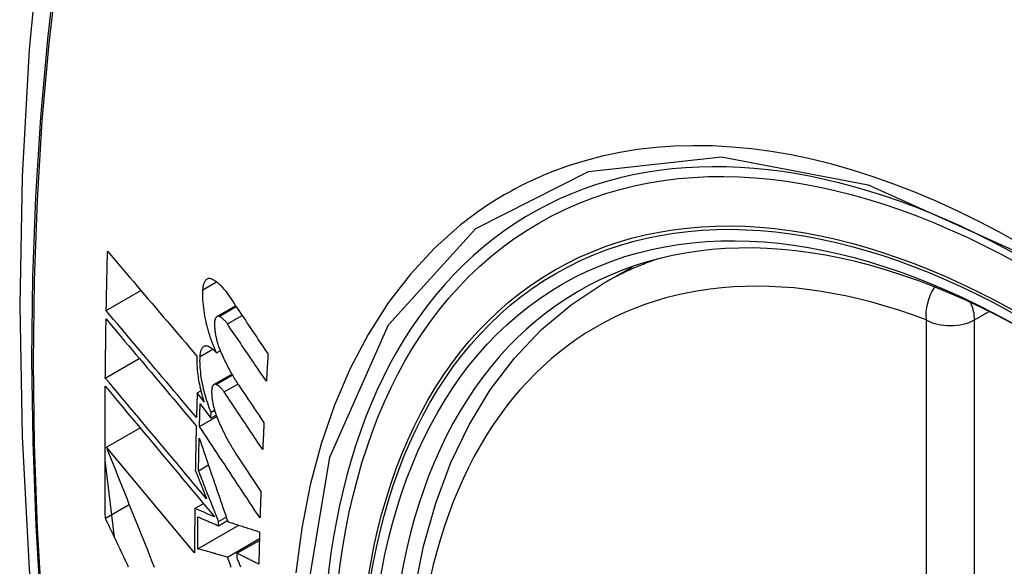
# Model space of a CAD drawing. Header units: inches. Extents: x 387.2 to 455.7, y 148.1 to 211.9.
# Tile 73 of 97: x 451.384 to 451.725, y 173.166 to 173.355. Entities that reach past the tile are written whole.
import ezdxf

# ---------------------------------------------------------------- set-up
doc = ezdxf.new("R2010")
doc.units = ezdxf.units.IN
doc.header["$MEASUREMENT"] = 0
doc.layers.add('Visible Edges(ANSI)', color=7, linetype='Continuous', lineweight=25)
doc.layers.add('Visible Tangent Edges(ANSI)', color=7, linetype='Continuous', lineweight=25)

msp = doc.modelspace()

# ---------------------------------------------------------------- linework, layer by layer
at = {"layer": 'Visible Edges(ANSI)'}
for p, q in [((451.58591, 173.26408), (451.59622, 173.27001)), ((451.41411, 173.25471), (451.42612, 173.26162)), ((451.45238, 173.25266), (451.45883, 173.25637)), ((451.45224, 173.24013), (451.45351, 173.24086)), ((451.41379, 173.23143), (451.42554, 173.2382)), ((451.45134, 173.22917), (451.45752, 173.23274)), ((451.44555, 173.22632), (451.4468, 173.22704)), ((451.44792, 173.22315), (451.44555, 173.22632)), ((451.44657, 173.22253), (451.45028, 173.21757)), ((451.45034, 173.21959), (451.45156, 173.22029)), ((451.44635, 173.21465), (451.4523, 173.21808)), ((451.45028, 173.21757), (451.45034, 173.21959)), ((451.45028, 173.21757), (451.4521, 173.21862)), ((451.41416, 173.20749), (451.4258, 173.21419)), ((451.44465, 173.17103), (451.41416, 173.20749)), ((451.45894, 173.20525), (451.46757, 173.19225)), ((451.41693, 173.17642), (451.41369, 173.20304)), ((451.44601, 173.19941), (451.44942, 173.20138)), ((451.41381, 173.183), (451.42202, 173.18773)), ((451.44472, 173.1864), (451.44767, 173.1881)), ((451.45292, 173.18183), (451.45558, 173.18336)), ((451.44574, 173.17238), (451.45996, 173.18057)), ((451.4529, 173.18039), (451.45599, 173.18216)), ((451.4529, 173.18039), (451.45292, 173.18183)), ((451.45602, 173.16958), (451.46706, 173.17594)), ((451.4593, 173.17088), (451.46704, 173.17534)), ((451.4593, 173.17088), (451.45928, 173.16923))]:
    msp.add_line(p, q, dxfattribs=at)
at = {"layer": 'Visible Edges(ANSI)', "flags": 128}
for points in [[(451.4382, 173.58901), (451.42536, 173.5509), (451.41431, 173.51166), (451.40502, 173.47137), (451.39746, 173.4301), (451.39162, 173.38791), (451.38748, 173.34487), (451.385, 173.30103), (451.38418, 173.25645), (451.385, 173.21121), (451.38742, 173.16535), (451.39145, 173.11896), (451.39704, 173.07208), (451.40419, 173.02479), (451.41287, 172.97716), (451.42306, 172.92924), (451.43473, 172.88112)], [(451.41411, 173.25471), (451.41413, 173.25556), (451.41415, 173.25642), (451.41416, 173.25727), (451.41418, 173.25812), (451.4142, 173.25898), (451.41421, 173.25983), (451.41423, 173.26068), (451.41425, 173.26154), (451.41426, 173.26239), (451.41428, 173.26324), (451.4143, 173.2641), (451.41432, 173.26495), (451.41434, 173.2658), (451.41436, 173.26666), (451.41438, 173.26751), (451.4144, 173.26837), (451.41442, 173.26922), (451.41444, 173.27008), (451.41446, 173.27093), (451.41448, 173.27179), (451.4145, 173.27264), (451.41452, 173.27349), (451.41454, 173.27435), (451.41456, 173.2752)], [(451.41456, 173.2752), (451.41582, 173.27372), (451.41709, 173.27223), (451.41836, 173.27074), (451.41964, 173.26924), (451.42091, 173.26774), (451.42219, 173.26623), (451.42348, 173.26472), (451.42476, 173.26321), (451.42605, 173.2617), (451.42734, 173.26019), (451.42863, 173.25867), (451.42993, 173.25716), (451.43122, 173.25564), (451.43252, 173.25412), (451.43381, 173.25261), (451.43511, 173.25109), (451.4364, 173.24958), (451.4377, 173.24806), (451.43899, 173.24655), (451.44028, 173.24504), (451.44158, 173.24353), (451.44287, 173.24203), (451.44415, 173.24053), (451.44544, 173.23903)], [(451.44754, 173.2619), (451.44757, 173.26228), (451.44761, 173.26264), (451.44765, 173.26299), (451.44771, 173.26332), (451.44778, 173.26364), (451.44787, 173.26394), (451.44796, 173.26421), (451.44806, 173.26447), (451.44817, 173.26471), (451.4483, 173.26493), (451.44843, 173.26513), (451.44857, 173.2653), (451.44871, 173.26545), (451.44887, 173.26558), (451.44903, 173.26568), (451.4492, 173.26577), (451.44938, 173.26583), (451.44956, 173.26587), (451.44974, 173.26588), (451.44994, 173.26587), (451.45013, 173.26584), (451.45033, 173.26579), (451.45053, 173.26571), (451.45074, 173.26561)], [(451.45074, 173.26561), (451.45098, 173.26548), (451.45122, 173.26534), (451.45147, 173.26518), (451.45171, 173.26502), (451.45196, 173.26485), (451.4522, 173.26466), (451.45245, 173.26447), (451.4527, 173.26426), (451.45294, 173.26405), (451.45319, 173.26383), (451.45344, 173.26359), (451.45368, 173.26335), (451.45393, 173.26309), (451.45418, 173.26283), (451.45442, 173.26256), (451.45467, 173.26228), (451.45491, 173.26199), (451.45516, 173.26169), (451.4554, 173.26138), (451.45564, 173.26106), (451.45588, 173.26074), (451.45612, 173.26041), (451.45636, 173.26007), (451.4566, 173.25972)], [(451.45224, 173.24013), (451.45187, 173.24094), (451.4515, 173.24178), (451.45115, 173.24263), (451.45081, 173.2435), (451.45048, 173.24439), (451.45017, 173.24529), (451.44986, 173.24621), (451.44958, 173.24714), (451.44931, 173.24807), (451.44906, 173.24902), (451.44882, 173.24997), (451.4486, 173.25093), (451.4484, 173.25188), (451.44822, 173.25284), (451.44805, 173.25379), (451.44791, 173.25474), (451.44779, 173.25568), (451.44769, 173.25662), (451.44761, 173.25754), (451.44755, 173.25845), (451.44752, 173.25934), (451.4475, 173.26021), (451.44751, 173.26106), (451.44754, 173.2619)], [(451.52063, 173.15777), (451.52379, 173.17338), (451.528, 173.18821), (451.53326, 173.20219), (451.53955, 173.21526), (451.54688, 173.22732), (451.55522, 173.23832), (451.56455, 173.24816), (451.5748, 173.25677), (451.58591, 173.26408)], [(451.4566, 173.25972), (451.45715, 173.25888), (451.45771, 173.25805), (451.45827, 173.25721), (451.45883, 173.25638), (451.45939, 173.25554), (451.45995, 173.2547), (451.46051, 173.25387), (451.46107, 173.25303), (451.46163, 173.2522), (451.46219, 173.25136), (451.46275, 173.25052), (451.46331, 173.24969), (451.46387, 173.24885), (451.46443, 173.24801), (451.46499, 173.24718), (451.46555, 173.24634), (451.46611, 173.2455), (451.46667, 173.24467), (451.46723, 173.24383), (451.46779, 173.24299), (451.46835, 173.24216), (451.46891, 173.24132), (451.46948, 173.24049), (451.47004, 173.23965)], [(451.4453, 173.2178), (451.444, 173.21933), (451.44271, 173.22086), (451.44141, 173.22239), (451.4401, 173.22393), (451.4388, 173.22547), (451.43749, 173.22702), (451.43619, 173.22856), (451.43488, 173.23011), (451.43357, 173.23166), (451.43226, 173.23321), (451.43095, 173.23476), (451.42964, 173.23631), (451.42833, 173.23785), (451.42703, 173.2394), (451.42572, 173.24095), (451.42442, 173.24249), (451.42312, 173.24403), (451.42182, 173.24557), (451.42053, 173.2471), (451.41924, 173.24863), (451.41795, 173.25016), (451.41667, 173.25168), (451.41539, 173.2532), (451.41411, 173.25471)], [(451.41379, 173.23143), (451.4138, 173.23228), (451.41381, 173.23313), (451.41382, 173.23398), (451.41383, 173.23483), (451.41384, 173.23567), (451.41385, 173.23652), (451.41386, 173.23737), (451.41387, 173.23822), (451.41388, 173.23907), (451.41389, 173.23992), (451.4139, 173.24077), (451.41391, 173.24162), (451.41392, 173.24247), (451.41393, 173.24332), (451.41394, 173.24417), (451.41396, 173.24502), (451.41397, 173.24587), (451.41398, 173.24672), (451.41399, 173.24757), (451.41401, 173.24842), (451.41402, 173.24927), (451.41403, 173.25012), (451.41405, 173.25097), (451.41406, 173.25182)], [(451.41406, 173.25182), (451.41534, 173.25031), (451.41661, 173.24879), (451.4179, 173.24727), (451.41918, 173.24574), (451.42047, 173.24421), (451.42177, 173.24268), (451.42306, 173.24114), (451.42436, 173.2396), (451.42566, 173.23805), (451.42697, 173.23651), (451.42827, 173.23496), (451.42958, 173.23341), (451.43089, 173.23186), (451.4322, 173.23031), (451.4335, 173.22876), (451.43481, 173.22721), (451.43612, 173.22566), (451.43742, 173.22412), (451.43873, 173.22257), (451.44003, 173.22103), (451.44133, 173.21949), (451.44263, 173.21795), (451.44393, 173.21642), (451.44522, 173.21489)], [(451.45315, 173.25271), (451.45304, 173.25275), (451.45293, 173.25277), (451.45281, 173.25277), (451.45271, 173.25277), (451.4526, 173.25275), (451.4525, 173.25272), (451.4524, 173.25267), (451.45231, 173.25261), (451.45222, 173.25254), (451.45213, 173.25245), (451.45205, 173.25235), (451.45197, 173.25224), (451.4519, 173.25211), (451.45184, 173.25198), (451.45178, 173.25183), (451.45172, 173.25166), (451.45168, 173.25149), (451.45164, 173.25131), (451.4516, 173.25111), (451.45158, 173.25091), (451.45155, 173.2507), (451.45154, 173.25048), (451.45153, 173.25025), (451.45153, 173.25002)], [(451.45598, 173.25012), (451.45586, 173.25029), (451.45575, 173.25045), (451.45563, 173.25061), (451.45551, 173.25076), (451.4554, 173.25091), (451.45528, 173.25105), (451.45516, 173.25119), (451.45504, 173.25132), (451.45492, 173.25145), (451.4548, 173.25157), (451.45468, 173.25169), (451.45457, 173.2518), (451.45445, 173.25191), (451.45433, 173.25201), (451.45421, 173.25211), (451.45409, 173.2522), (451.45397, 173.25228), (451.45385, 173.25236), (451.45373, 173.25243), (451.45362, 173.2525), (451.4535, 173.25256), (451.45338, 173.25262), (451.45327, 173.25267), (451.45315, 173.25271)], [(451.45153, 173.25002), (451.45154, 173.24965), (451.45156, 173.24929), (451.45158, 173.24892), (451.45161, 173.24854), (451.45164, 173.24816), (451.45169, 173.24777), (451.45174, 173.24739), (451.45179, 173.247), (451.45186, 173.2466), (451.45193, 173.24621), (451.452, 173.24582), (451.45209, 173.24542), (451.45218, 173.24503), (451.45227, 173.24464), (451.45237, 173.24425), (451.45248, 173.24386), (451.45259, 173.24347), (451.4527, 173.24309), (451.45283, 173.24271), (451.45295, 173.24234), (451.45308, 173.24197), (451.45322, 173.24161), (451.45336, 173.24125), (451.4535, 173.24089)], [(451.46945, 173.23032), (451.46889, 173.23115), (451.46833, 173.23197), (451.46777, 173.2328), (451.46721, 173.23362), (451.46664, 173.23445), (451.46608, 173.23527), (451.46552, 173.2361), (451.46496, 173.23692), (451.46439, 173.23775), (451.46383, 173.23857), (451.46327, 173.2394), (451.46271, 173.24022), (451.46214, 173.24105), (451.46158, 173.24188), (451.46102, 173.2427), (451.46046, 173.24353), (451.4599, 173.24435), (451.45934, 173.24518), (451.45878, 173.246), (451.45822, 173.24683), (451.45766, 173.24765), (451.4571, 173.24847), (451.45654, 173.2493), (451.45598, 173.25012)], [(451.44654, 173.23884), (451.44656, 173.23921), (451.4466, 173.23956), (451.44664, 173.2399), (451.4467, 173.24023), (451.44676, 173.24053), (451.44684, 173.24082), (451.44693, 173.24109), (451.44703, 173.24133), (451.44714, 173.24156), (451.44725, 173.24177), (451.44738, 173.24195), (451.44751, 173.24211), (451.44766, 173.24225), (451.44781, 173.24237), (451.44797, 173.24246), (451.44813, 173.24253), (451.4483, 173.24258), (451.44848, 173.2426), (451.44866, 173.24261), (451.44884, 173.24259), (451.44903, 173.24254), (451.44922, 173.24248), (451.44942, 173.24239), (451.44962, 173.24228)], [(451.44962, 173.24228), (451.44973, 173.24222), (451.44983, 173.24215), (451.44994, 173.24208), (451.45005, 173.24201), (451.45016, 173.24193), (451.45027, 173.24186), (451.45038, 173.24178), (451.45049, 173.2417), (451.4506, 173.24162), (451.45071, 173.24153), (451.45081, 173.24144), (451.45092, 173.24136), (451.45103, 173.24126), (451.45114, 173.24117), (451.45125, 173.24108), (451.45136, 173.24098), (451.45147, 173.24088), (451.45158, 173.24078), (451.45169, 173.24068), (451.4518, 173.24057), (451.45191, 173.24046), (451.45202, 173.24036), (451.45213, 173.24024), (451.45224, 173.24013)], [(451.4535, 173.24089), (451.45374, 173.24033), (451.45399, 173.23976), (451.45424, 173.23921), (451.45449, 173.23866), (451.45474, 173.23811), (451.45499, 173.23757), (451.45525, 173.23704), (451.45551, 173.23651), (451.45577, 173.23599), (451.45604, 173.23547), (451.4563, 173.23496), (451.45657, 173.23446), (451.45684, 173.23396), (451.45711, 173.23346), (451.45738, 173.23298), (451.45766, 173.2325), (451.45794, 173.23203), (451.45822, 173.23156), (451.4585, 173.2311), (451.45878, 173.23065), (451.45906, 173.23021), (451.45935, 173.22977), (451.45963, 173.22934), (451.45992, 173.22891)], [(451.44544, 173.23903), (451.44542, 173.23844), (451.4454, 173.23784), (451.4454, 173.23723), (451.44542, 173.2366), (451.44544, 173.23597), (451.44548, 173.23532), (451.44552, 173.23467), (451.44558, 173.23402), (451.44565, 173.23335), (451.44573, 173.23268), (451.44583, 173.23201), (451.44593, 173.23133), (451.44604, 173.23064), (451.44616, 173.22996), (451.4463, 173.22927), (451.44644, 173.22858), (451.4466, 173.22789), (451.44676, 173.2272), (451.44693, 173.22652), (451.44711, 173.22584), (451.4473, 173.22516), (451.4475, 173.22448), (451.44771, 173.22381), (451.44792, 173.22315)], [(451.45034, 173.21959), (451.45004, 173.22034), (451.44974, 173.22111), (451.44945, 173.22189), (451.44918, 173.22269), (451.44891, 173.22349), (451.44866, 173.2243), (451.44841, 173.22512), (451.44818, 173.22595), (451.44797, 173.22678), (451.44776, 173.22762), (451.44757, 173.22846), (451.4474, 173.2293), (451.44724, 173.23013), (451.44709, 173.23097), (451.44696, 173.2318), (451.44685, 173.23263), (451.44675, 173.23345), (451.44667, 173.23426), (451.4466, 173.23506), (451.44656, 173.23584), (451.44653, 173.23661), (451.44651, 173.23737), (451.44652, 173.23811), (451.44654, 173.23884)], [(451.47004, 173.23965), (451.47001, 173.23926), (451.46999, 173.23887), (451.46996, 173.23848), (451.46994, 173.2381), (451.46991, 173.23771), (451.46989, 173.23732), (451.46986, 173.23693), (451.46984, 173.23654), (451.46981, 173.23615), (451.46979, 173.23576), (451.46976, 173.23537), (451.46974, 173.23499), (451.46972, 173.2346), (451.46969, 173.23421), (451.46967, 173.23382), (451.46964, 173.23343), (451.46962, 173.23304), (451.4696, 173.23265), (451.46957, 173.23227), (451.46955, 173.23188), (451.46952, 173.23149), (451.4695, 173.2311), (451.46948, 173.23071), (451.46945, 173.23032)], [(451.44879, 173.18969), (451.44734, 173.19141), (451.44589, 173.19315), (451.44443, 173.19488), (451.44297, 173.19662), (451.44151, 173.19837), (451.44004, 173.20012), (451.43857, 173.20187), (451.4371, 173.20362), (451.43563, 173.20538), (451.43415, 173.20714), (451.43268, 173.20889), (451.43121, 173.21065), (451.42974, 173.21241), (451.42827, 173.21416), (451.4268, 173.21591), (451.42534, 173.21766), (451.42387, 173.2194), (451.42242, 173.22114), (451.42097, 173.22287), (451.41952, 173.2246), (451.41808, 173.22632), (451.41664, 173.22803), (451.41521, 173.22974), (451.41379, 173.23143)], [(451.41381, 173.183), (451.41379, 173.18489), (451.41378, 173.18678), (451.41376, 173.18867), (451.41375, 173.19056), (451.41373, 173.19245), (451.41372, 173.19434), (451.41371, 173.19624), (451.4137, 173.19813), (451.4137, 173.20003), (451.41369, 173.20192), (451.41369, 173.20382), (451.41368, 173.20572), (451.41368, 173.20762), (451.41368, 173.20952), (451.41369, 173.21142), (451.41369, 173.21332), (451.41369, 173.21522), (451.4137, 173.21712), (451.41371, 173.21902), (451.41372, 173.22093), (451.41373, 173.22284), (451.41374, 173.22474), (451.41375, 173.22665), (451.41377, 173.22856)], [(451.41377, 173.22856), (451.41529, 173.22673), (451.41683, 173.2249), (451.41837, 173.22306), (451.41993, 173.2212), (451.42149, 173.21934), (451.42305, 173.21747), (451.42463, 173.21559), (451.4262, 173.21371), (451.42779, 173.21182), (451.42937, 173.20992), (451.43096, 173.20803), (451.43255, 173.20613), (451.43415, 173.20423), (451.43574, 173.20232), (451.43734, 173.20042), (451.43893, 173.19852), (451.44052, 173.19662), (451.44211, 173.19472), (451.4437, 173.19283), (451.44528, 173.19094), (451.44686, 173.18906), (451.44843, 173.18719), (451.45, 173.18532), (451.45156, 173.18346)], [(451.45209, 173.22921), (451.45198, 173.22925), (451.45187, 173.22927), (451.45176, 173.22928), (451.45165, 173.22928), (451.45155, 173.22926), (451.45145, 173.22923), (451.45136, 173.22918), (451.45127, 173.22913), (451.45118, 173.22906), (451.4511, 173.22897), (451.45102, 173.22887), (451.45095, 173.22876), (451.45088, 173.22864), (451.45082, 173.2285), (451.45076, 173.22836), (451.45071, 173.2282), (451.45066, 173.22803), (451.45063, 173.22784), (451.4506, 173.22765), (451.45057, 173.22745), (451.45055, 173.22724), (451.45054, 173.22702), (451.45053, 173.22679), (451.45054, 173.22656)], [(451.45487, 173.2266), (451.45475, 173.22676), (451.45464, 173.22693), (451.45452, 173.22709), (451.45441, 173.22724), (451.45429, 173.22739), (451.45418, 173.22753), (451.45406, 173.22767), (451.45394, 173.2278), (451.45383, 173.22793), (451.45371, 173.22806), (451.45359, 173.22818), (451.45347, 173.22829), (451.45336, 173.2284), (451.45324, 173.2285), (451.45312, 173.2286), (451.45301, 173.22869), (451.45289, 173.22877), (451.45277, 173.22885), (451.45266, 173.22893), (451.45254, 173.229), (451.45243, 173.22906), (451.45232, 173.22912), (451.4522, 173.22917), (451.45209, 173.22921)], [(451.45992, 173.22891), (451.46028, 173.22837), (451.46065, 173.22783), (451.46101, 173.2273), (451.46137, 173.22676), (451.46173, 173.22622), (451.4621, 173.22568), (451.46246, 173.22514), (451.46282, 173.2246), (451.46319, 173.22406), (451.46355, 173.22352), (451.46392, 173.22298), (451.46428, 173.22244), (451.46464, 173.2219), (451.46501, 173.22136), (451.46537, 173.22082), (451.46573, 173.22028), (451.4661, 173.21974), (451.46646, 173.2192), (451.46683, 173.21866), (451.46719, 173.21812), (451.46755, 173.21758), (451.46792, 173.21704), (451.46828, 173.2165), (451.46864, 173.21596)], [(451.44555, 173.22632), (451.44554, 173.22597), (451.44552, 173.22561), (451.44551, 173.22526), (451.4455, 173.2249), (451.44549, 173.22455), (451.44548, 173.22419), (451.44547, 173.22384), (451.44546, 173.22348), (451.44545, 173.22312), (451.44544, 173.22277), (451.44543, 173.22241), (451.44542, 173.22206), (451.44541, 173.2217), (451.4454, 173.22135), (451.44539, 173.22099), (451.44538, 173.22064), (451.44537, 173.22028), (451.44536, 173.21993), (451.44535, 173.21957), (451.44534, 173.21922), (451.44533, 173.21886), (451.44532, 173.21851), (451.44531, 173.21815), (451.4453, 173.2178)], [(451.45054, 173.22656), (451.45055, 173.2262), (451.45057, 173.22584), (451.45059, 173.22547), (451.45062, 173.22509), (451.45066, 173.22471), (451.45071, 173.22433), (451.45076, 173.22394), (451.45082, 173.22355), (451.45089, 173.22316), (451.45096, 173.22277), (451.45104, 173.22238), (451.45112, 173.22198), (451.45122, 173.22159), (451.45131, 173.2212), (451.45141, 173.22081), (451.45152, 173.22042), (451.45163, 173.22003), (451.45175, 173.21965), (451.45187, 173.21928), (451.452, 173.2189), (451.45213, 173.21853), (451.45227, 173.21817), (451.45241, 173.21781), (451.45255, 173.21746)], [(451.46818, 173.20671), (451.46763, 173.20753), (451.46707, 173.20836), (451.46652, 173.20919), (451.46596, 173.21002), (451.46541, 173.21085), (451.46485, 173.21168), (451.4643, 173.21251), (451.46374, 173.21334), (451.46319, 173.21417), (451.46263, 173.215), (451.46208, 173.21582), (451.46152, 173.21665), (451.46097, 173.21748), (451.46041, 173.21831), (451.45986, 173.21914), (451.4593, 173.21997), (451.45875, 173.2208), (451.45819, 173.22163), (451.45764, 173.22246), (451.45708, 173.22329), (451.45653, 173.22412), (451.45597, 173.22494), (451.45542, 173.22577), (451.45487, 173.2266)], [(451.44635, 173.21465), (451.44636, 173.21498), (451.44637, 173.21531), (451.44638, 173.21563), (451.44638, 173.21596), (451.44639, 173.21629), (451.4464, 173.21662), (451.44641, 173.21695), (451.44642, 173.21727), (451.44643, 173.2176), (451.44644, 173.21793), (451.44645, 173.21826), (451.44646, 173.21859), (451.44647, 173.21892), (451.44648, 173.21924), (451.44649, 173.21957), (451.4465, 173.2199), (451.44651, 173.22023), (451.44651, 173.22056), (451.44652, 173.22089), (451.44653, 173.22121), (451.44654, 173.22154), (451.44655, 173.22187), (451.44656, 173.2222), (451.44657, 173.22253)], [(451.45255, 173.21746), (451.4528, 173.21688), (451.45304, 173.21631), (451.45329, 173.21575), (451.45354, 173.21519), (451.45379, 173.21463), (451.45404, 173.21408), (451.4543, 173.21354), (451.45456, 173.213), (451.45482, 173.21247), (451.45508, 173.21194), (451.45534, 173.21142), (451.45561, 173.21091), (451.45588, 173.2104), (451.45615, 173.2099), (451.45642, 173.20941), (451.45669, 173.20892), (451.45697, 173.20844), (451.45724, 173.20796), (451.45752, 173.20749), (451.4578, 173.20703), (451.45808, 173.20657), (451.45837, 173.20613), (451.45865, 173.20568), (451.45894, 173.20525)], [(451.44522, 173.21489), (451.4452, 173.21426), (451.44519, 173.21362), (451.44517, 173.21298), (451.44516, 173.21234), (451.44514, 173.2117), (451.44513, 173.21107), (451.44511, 173.21043), (451.4451, 173.20979), (451.44508, 173.20915), (451.44507, 173.20851), (451.44506, 173.20788), (451.44504, 173.20724), (451.44503, 173.2066), (451.44502, 173.20596), (451.445, 173.20533), (451.44499, 173.20469), (451.44498, 173.20405), (451.44496, 173.20342), (451.44495, 173.20278), (451.44494, 173.20214), (451.44493, 173.2015), (451.44492, 173.20087), (451.44491, 173.20023), (451.4449, 173.1996)], [(451.46726, 173.18308), (451.46639, 173.18439), (451.46552, 173.1857), (451.46465, 173.18702), (451.46378, 173.18833), (451.46291, 173.18965), (451.46204, 173.19097), (451.46116, 173.19228), (451.46029, 173.1936), (451.45942, 173.19492), (451.45855, 173.19624), (451.45767, 173.19756), (451.4568, 173.19887), (451.45593, 173.20019), (451.45505, 173.20151), (451.45418, 173.20283), (451.45331, 173.20414), (451.45244, 173.20546), (451.45157, 173.20678), (451.45069, 173.20809), (451.44982, 173.2094), (451.44895, 173.21072), (451.44809, 173.21203), (451.44722, 173.21334), (451.44635, 173.21465)], [(451.46864, 173.21596), (451.46862, 173.21558), (451.4686, 173.21519), (451.46858, 173.21481), (451.46856, 173.21442), (451.46854, 173.21403), (451.46852, 173.21365), (451.4685, 173.21326), (451.46848, 173.21288), (451.46847, 173.21249), (451.46845, 173.2121), (451.46843, 173.21172), (451.46841, 173.21133), (451.46839, 173.21095), (451.46837, 173.21056), (451.46835, 173.21017), (451.46833, 173.20979), (451.46831, 173.2094), (451.46829, 173.20902), (451.46828, 173.20863), (451.46826, 173.20825), (451.46824, 173.20786), (451.46822, 173.20748), (451.4682, 173.20709), (451.46818, 173.20671)], [(451.44601, 173.19941), (451.44602, 173.19988), (451.44603, 173.20035), (451.44604, 173.20082), (451.44605, 173.20129), (451.44605, 173.20176), (451.44606, 173.20223), (451.44607, 173.2027), (451.44608, 173.20317), (451.44609, 173.20364), (451.4461, 173.20411), (451.44611, 173.20458), (451.44612, 173.20505), (451.44613, 173.20552), (451.44614, 173.20599), (451.44615, 173.20646), (451.44616, 173.20693), (451.44617, 173.2074), (451.44618, 173.20787), (451.44619, 173.20834), (451.4462, 173.20881), (451.44621, 173.20928), (451.44623, 173.20975), (451.44624, 173.21022), (451.44625, 173.21069)], [(451.44625, 173.21069), (451.44665, 173.20951), (451.44705, 173.20834), (451.44745, 173.20715), (451.44786, 173.20596), (451.44826, 173.20477), (451.44867, 173.20358), (451.44908, 173.20238), (451.44949, 173.20118), (451.4499, 173.19998), (451.45031, 173.19877), (451.45072, 173.19756), (451.45113, 173.19635), (451.45154, 173.19514), (451.45196, 173.19393), (451.45237, 173.19272), (451.45279, 173.19151), (451.4532, 173.19029), (451.45362, 173.18908), (451.45403, 173.18787), (451.45445, 173.18666), (451.45486, 173.18544), (451.45528, 173.18423), (451.45569, 173.18302), (451.45611, 173.18182)], [(451.41416, 173.20749), (451.41493, 173.20556), (451.4157, 173.20361), (451.41648, 173.20166), (451.41725, 173.19971), (451.41803, 173.19775), (451.41881, 173.19579), (451.41959, 173.19382), (451.42038, 173.19185), (451.42117, 173.18987), (451.42195, 173.1879), (451.42275, 173.18592), (451.42354, 173.18394), (451.42433, 173.18196), (451.42512, 173.17998), (451.42592, 173.17799), (451.42671, 173.17601), (451.42751, 173.17403), (451.42831, 173.17205), (451.4291, 173.17007), (451.4299, 173.16809), (451.4307, 173.16611)], [(451.4449, 173.1996), (451.44506, 173.19918), (451.44522, 173.19877), (451.44538, 173.19836), (451.44554, 173.19795), (451.4457, 173.19754), (451.44587, 173.19713), (451.44603, 173.19671), (451.44619, 173.1963), (451.44635, 173.19589), (451.44651, 173.19548), (451.44668, 173.19506), (451.44684, 173.19465), (451.447, 173.19424), (451.44716, 173.19382), (451.44733, 173.19341), (451.44749, 173.193), (451.44765, 173.19258), (451.44781, 173.19217), (451.44798, 173.19176), (451.44814, 173.19134), (451.4483, 173.19093), (451.44846, 173.19052), (451.44863, 173.1901), (451.44879, 173.18969)], [(451.45292, 173.18183), (451.45263, 173.18256), (451.45234, 173.1833), (451.45205, 173.18403), (451.45177, 173.18477), (451.45148, 173.1855), (451.45119, 173.18624), (451.4509, 173.18698), (451.45061, 173.18771), (451.45032, 173.18845), (451.45003, 173.18918), (451.44974, 173.18992), (451.44945, 173.19065), (451.44916, 173.19138), (451.44888, 173.19212), (451.44859, 173.19285), (451.4483, 173.19358), (451.44801, 173.19432), (451.44772, 173.19505), (451.44744, 173.19578), (451.44715, 173.19651), (451.44687, 173.19723), (451.44658, 173.19796), (451.4463, 173.19869), (451.44601, 173.19941)], [(451.46757, 173.19225), (451.46756, 173.19187), (451.46754, 173.19149), (451.46753, 173.1911), (451.46752, 173.19072), (451.4675, 173.19034), (451.46749, 173.18995), (451.46748, 173.18957), (451.46746, 173.18919), (451.46745, 173.18881), (451.46744, 173.18842), (451.46742, 173.18804), (451.46741, 173.18766), (451.4674, 173.18728), (451.46738, 173.1869), (451.46737, 173.18651), (451.46736, 173.18613), (451.46735, 173.18575), (451.46733, 173.18537), (451.46732, 173.18499), (451.46731, 173.1846), (451.4673, 173.18422), (451.46728, 173.18384), (451.46727, 173.18346), (451.46726, 173.18308)], [(451.44472, 173.1864), (451.44472, 173.18576), (451.44471, 173.18512), (451.44471, 173.18448), (451.4447, 173.18383), (451.4447, 173.18319), (451.44469, 173.18255), (451.44469, 173.18191), (451.44468, 173.18127), (451.44468, 173.18063), (451.44467, 173.17999), (451.44467, 173.17935), (451.44467, 173.17871), (451.44467, 173.17807), (451.44466, 173.17743), (451.44466, 173.17679), (451.44466, 173.17615), (451.44466, 173.17551), (451.44465, 173.17487), (451.44465, 173.17423), (451.44465, 173.17359), (451.44465, 173.17295), (451.44465, 173.17231), (451.44465, 173.17167), (451.44465, 173.17103)], [(451.45156, 173.18346), (451.45127, 173.18358), (451.45099, 173.1837), (451.4507, 173.18382), (451.45042, 173.18395), (451.45013, 173.18407), (451.44984, 173.18419), (451.44956, 173.18431), (451.44927, 173.18444), (451.44899, 173.18456), (451.4487, 173.18468), (451.44842, 173.18481), (451.44813, 173.18493), (451.44785, 173.18505), (451.44756, 173.18517), (451.44728, 173.1853), (451.44699, 173.18542), (451.44671, 173.18554), (451.44643, 173.18567), (451.44614, 173.18579), (451.44586, 173.18591), (451.44557, 173.18603), (451.44529, 173.18616), (451.44501, 173.18628), (451.44472, 173.1864)], [(451.42184, 173.16611), (451.42141, 173.167), (451.42099, 173.16789), (451.42056, 173.16878), (451.42014, 173.16967), (451.41972, 173.17056), (451.41929, 173.17145), (451.41887, 173.17234), (451.41845, 173.17323), (451.41802, 173.17412), (451.4176, 173.17501), (451.41718, 173.1759), (451.41676, 173.17679), (451.41633, 173.17768), (451.41591, 173.17856), (451.41549, 173.17945), (451.41507, 173.18034), (451.41465, 173.18123), (451.41423, 173.18212), (451.41381, 173.183)], [(451.44574, 173.17238), (451.44574, 173.17284), (451.44575, 173.1733), (451.44575, 173.17377), (451.44575, 173.17423), (451.44575, 173.17469), (451.44575, 173.17515), (451.44575, 173.17561), (451.44575, 173.17607), (451.44576, 173.17653), (451.44576, 173.17699), (451.44576, 173.17745), (451.44576, 173.17791), (451.44577, 173.17837), (451.44577, 173.17884), (451.44577, 173.1793), (451.44577, 173.17976), (451.44578, 173.18022), (451.44578, 173.18068), (451.44578, 173.18114), (451.44579, 173.18161), (451.44579, 173.18207), (451.44579, 173.18253), (451.4458, 173.18299), (451.4458, 173.18345)], [(451.4458, 173.18345), (451.44609, 173.18333), (451.44639, 173.1832), (451.44668, 173.18307), (451.44698, 173.18294), (451.44727, 173.18281), (451.44757, 173.18269), (451.44786, 173.18256), (451.44816, 173.18243), (451.44846, 173.1823), (451.44875, 173.18218), (451.44905, 173.18205), (451.44934, 173.18192), (451.44964, 173.18179), (451.44994, 173.18166), (451.45023, 173.18154), (451.45053, 173.18141), (451.45083, 173.18128), (451.45112, 173.18115), (451.45142, 173.18102), (451.45172, 173.1809), (451.45201, 173.18077), (451.45231, 173.18064), (451.45261, 173.18051), (451.4529, 173.18039)], [(451.45611, 173.18182), (451.45656, 173.18167), (451.45701, 173.18152), (451.45747, 173.18137), (451.45792, 173.18123), (451.45838, 173.18108), (451.45884, 173.18093), (451.45929, 173.18079), (451.45975, 173.18064), (451.46021, 173.18049), (451.46067, 173.18034), (451.46113, 173.1802), (451.46159, 173.18005), (451.46204, 173.1799), (451.46251, 173.17976), (451.46297, 173.17961), (451.46343, 173.17946), (451.46389, 173.17932), (451.46435, 173.17917), (451.46481, 173.17902), (451.46527, 173.17888), (451.46573, 173.17873), (451.4662, 173.17859), (451.46666, 173.17844), (451.46712, 173.1783)], [(451.46712, 173.1783), (451.46711, 173.17783), (451.4671, 173.17736), (451.46708, 173.1769), (451.46707, 173.17643), (451.46706, 173.17596), (451.46705, 173.1755), (451.46704, 173.17503), (451.46702, 173.17456), (451.46701, 173.1741), (451.467, 173.17363), (451.46699, 173.17316), (451.46698, 173.1727), (451.46697, 173.17223), (451.46696, 173.17177), (451.46695, 173.1713), (451.46694, 173.17083), (451.46693, 173.17037), (451.46692, 173.1699), (451.46691, 173.16944), (451.4669, 173.16897), (451.46689, 173.16851), (451.46688, 173.16804), (451.46687, 173.16758), (451.46686, 173.16711)], [(451.45602, 173.16958), (451.45559, 173.1697), (451.45516, 173.16982), (451.45473, 173.16993), (451.4543, 173.17005), (451.45387, 173.17016), (451.45344, 173.17028), (451.45301, 173.1704), (451.45258, 173.17051), (451.45215, 173.17063), (451.45172, 173.17075), (451.45129, 173.17086), (451.45086, 173.17098), (451.45043, 173.1711), (451.45, 173.17122), (451.44958, 173.17133), (451.44915, 173.17145), (451.44872, 173.17157), (451.44829, 173.17168), (451.44787, 173.1718), (451.44744, 173.17192), (451.44702, 173.17203), (451.44659, 173.17215), (451.44617, 173.17227), (451.44574, 173.17238)], [(451.45733, 173.16592), (451.45689, 173.16714), (451.45645, 173.16837), (451.45602, 173.16958)], [(451.45928, 173.16923), (451.45958, 173.16848), (451.45989, 173.16773), (451.46019, 173.16698), (451.4605, 173.16622)], [(451.46686, 173.16711), (451.46655, 173.16727), (451.46623, 173.16743), (451.46592, 173.16758), (451.4656, 173.16774), (451.46528, 173.1679), (451.46497, 173.16805), (451.46465, 173.16821), (451.46433, 173.16837), (451.46402, 173.16852), (451.4637, 173.16868), (451.46339, 173.16884), (451.46307, 173.169), (451.46276, 173.16915), (451.46244, 173.16931), (451.46212, 173.16947), (451.46181, 173.16962), (451.46149, 173.16978), (451.46118, 173.16994), (451.46087, 173.17009), (451.46055, 173.17025), (451.46024, 173.17041), (451.45992, 173.17057), (451.45961, 173.17072), (451.4593, 173.17088)]]:
    msp.add_lwpolyline(points, dxfattribs=at)
at = {"layer": 'Visible Edges(ANSI)'}
for centre, major_axis, start_param, end_param in [((451.83954, 172.48568), (-0.64835, 1.12588), 5.16346, 5.835982), ((451.7348, 172.98864), (0.15718, -0.27294), 2.362013, 7.062765)]:
    msp.add_ellipse(centre, major_axis=major_axis, ratio=0.578093, start_param=start_param, end_param=end_param, dxfattribs=at)
msp.add_ellipse((451.73132, 172.98663), major_axis=(-0.15963, 0.2772), ratio=0.578093, dxfattribs=at)
at = {"layer": 'Visible Tangent Edges(ANSI)'}
for p, q in [((451.44754, 173.2619), (451.45226, 173.26462)), ((451.45315, 173.25271), (451.45902, 173.25609)), ((451.71427, 173.25152), (451.71931, 173.25443)), ((451.45598, 173.25012), (451.46106, 173.25305)), ((451.69756, 173.25152), (451.69756, 172.76623)), ((451.71427, 172.76623), (451.71427, 173.25152)), ((451.44654, 173.23884), (451.45092, 173.24136)), ((451.45209, 173.22921), (451.4577, 173.23244)), ((451.45487, 173.2266), (451.45963, 173.22934))]:
    msp.add_line(p, q, dxfattribs=at)
at = {"layer": 'Visible Tangent Edges(ANSI)', "flags": 128}
for points in [[(451.39683, 173.37502), (451.39375, 173.34846), (451.39135, 173.32145), (451.38965, 173.29402), (451.38863, 173.2662), (451.38831, 173.238), (451.38867, 173.20941), (451.38971, 173.18044), (451.39144, 173.15112), (451.39385, 173.12147), (451.39694, 173.09153), (451.40071, 173.06134), (451.40515, 173.0309), (451.41027, 173.00022), (451.41605, 172.96934), (451.4225, 172.93828), (451.4296, 172.90706), (451.43736, 172.8757)], [(451.43814, 172.87547), (451.43037, 172.90675), (451.42325, 172.9379), (451.41679, 172.9689), (451.41099, 172.99972), (451.40586, 173.03034), (451.4014, 173.06072), (451.39761, 173.09086), (451.39451, 173.12074), (451.39209, 173.15033), (451.39035, 173.1796), (451.3893, 173.20851), (451.38894, 173.23702), (451.38927, 173.26515), (451.39029, 173.29289), (451.392, 173.32024), (451.3944, 173.34715), (451.3975, 173.37361)], [(451.73019, 173.27769), (451.72288, 173.28177), (451.71557, 173.28561), (451.70825, 173.2892), (451.70095, 173.29253), (451.69367, 173.29561), (451.68641, 173.29842), (451.67919, 173.30098), (451.67203, 173.30326), (451.66491, 173.30528), (451.65787, 173.30701), (451.65089, 173.30848), (451.64398, 173.30967), (451.63712, 173.31059), (451.63034, 173.31123), (451.62363, 173.3116), (451.61702, 173.3117), (451.6105, 173.31152), (451.60409, 173.31106), (451.59779, 173.31033), (451.59161, 173.30933), (451.58555, 173.30806), (451.57962, 173.30651), (451.57381, 173.3047), (451.56814, 173.30262)], [(451.55583, 172.88133), (451.52212, 172.94844), (451.49791, 173.01759), (451.48439, 173.0853), (451.48218, 173.14853), (451.49139, 173.20412), (451.51165, 173.24975), (451.5419, 173.28313), (451.58085, 173.30276), (451.62684, 173.30788), (451.67754, 173.29821), (451.73069, 173.27424)], [(451.56814, 173.30262), (451.56672, 173.30205), (451.5653, 173.30146), (451.5639, 173.30086), (451.5625, 173.30023), (451.56112, 173.2996), (451.55974, 173.29894), (451.55837, 173.29827), (451.55701, 173.29758), (451.55567, 173.29687), (451.55433, 173.29615), (451.553, 173.29541), (451.55168, 173.29466), (451.55037, 173.29389), (451.54907, 173.2931), (451.54778, 173.2923), (451.54649, 173.29148), (451.54522, 173.29064), (451.54396, 173.28979), (451.54271, 173.28892), (451.54147, 173.28803), (451.54024, 173.28713), (451.53902, 173.28621), (451.53781, 173.28528), (451.53661, 173.28433)], [(451.53661, 173.28433), (451.52758, 173.27631), (451.51923, 173.26731), (451.51157, 173.25736), (451.50463, 173.24648), (451.49844, 173.23472), (451.49304, 173.22209), (451.48843, 173.20865), (451.48465, 173.19448), (451.4817, 173.17961), (451.47959, 173.16409)]]:
    msp.add_lwpolyline(points, dxfattribs=at)
at = {"layer": 'Visible Tangent Edges(ANSI)'}
for centre, major_axis, ratio, start_param, end_param in [((451.73381, 172.98806), (-0.17285, 0.30015), 0.578093, 5.049711, 10.658253), ((451.73376, 172.98804), (-0.1503, 0.261), 0.578093, 5.670484, 8.47055), ((451.74211, 172.99284), (-0.15619, 0.27123), 0.578093, 6.170881, 6.283185), ((451.70592, 173.25633), (-0.00416, -0.01105), 0.667544, 4.352992, 5.394234), ((451.70592, 173.25633), (0.00589, -0.01024), 0.578093, 0.787332, 1.35469), ((451.70592, 173.25633), (-0.01181, 0), 0.575862, 0.785398, 2.356194)]:
    msp.add_ellipse(centre, major_axis=major_axis, ratio=ratio, start_param=start_param, end_param=end_param, dxfattribs=at)
for centre, major_axis in [((451.7344, 172.98841), (0.17078, -0.29656)), ((451.73142, 172.98669), (-0.16238, 0.28198)), ((451.73132, 172.98663), (0.16178, -0.28094))]:
    msp.add_ellipse(centre, major_axis=major_axis, ratio=0.578093, dxfattribs=at)

doc.saveas('drawing.dxf')
